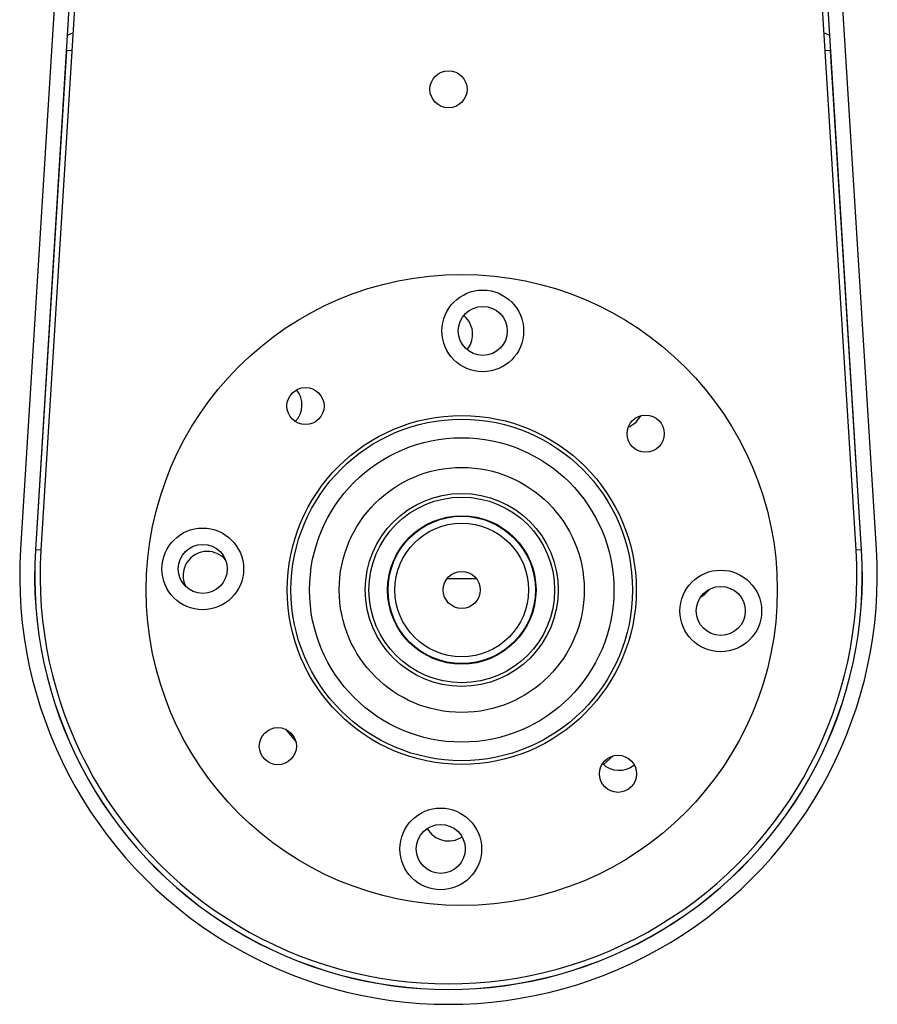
# Model space of a CAD drawing. Header units: millimetres. Extents: x 0 to 420, y 0 to 297.
# Tile 43 of 81: x 211 to 224, y 234 to 250. Entities that reach past the tile are written whole.
import ezdxf

# ---------------------------------------------------------------- set-up
doc = ezdxf.new("R2010")
doc.units = ezdxf.units.MM

msp = doc.modelspace()

# ---------------------------------------------------------------- linework, layer by layer
at = {"color": 7, "linetype": 'Continuous', "lineweight": 25}
for p, q in [((223.7329, 241.5016), (222.5632, 260.3549)), ((223.8207, 241.5071), (222.651, 260.3603)), ((224.0546, 241.5216), (222.885, 260.3749)), ((211.4971, 256.8643), (210.5452, 241.5216)), ((211.7319, 256.8643), (210.7792, 241.5071)), ((211.82, 256.8643), (210.867, 241.5016)), ((211.3736, 249.6683), (211.283, 249.6288)), ((223.3168, 249.6288), (223.2262, 249.6683)), ((211.2703, 249.3904), (210.7812, 241.507)), ((211.356, 249.3851), (211.2703, 249.3904)), ((223.3296, 249.3904), (223.2438, 249.3851)), ((223.8186, 241.507), (223.3296, 249.3904)), ((220.2623, 243.5263), (220.3329, 243.6239)), ((210.867, 241.5016), (210.7812, 241.507)), ((223.8186, 241.507), (223.7329, 241.5016)), ((217.7436, 241.0514), (217.2748, 241.0514)), ((214.7261, 238.677), (214.8902, 238.484))]:
    msp.add_line(p, q, dxfattribs=at)
at = {"color": 7, "linetype": 'Continuous', "lineweight": 25, "flags": 128}
for points in [[(220.1366, 243.4429), (220.1603, 243.4535), (220.2623, 243.5263)], [(221.2779, 240.7614), (221.3424, 240.802), (221.4239, 240.889)], [(219.7438, 238.1214), (219.8479, 238.2092), (219.9008, 238.2565)]]:
    msp.add_lwpolyline(points, dxfattribs=at)
at = {"color": 7, "linetype": 'Continuous', "lineweight": 25}
for centre, radius in [((217.2999, 248.7783), 0.293), ((217.5092, 240.8756), 4.9805), ((217.8414, 244.9637), 0.6445), ((217.8414, 244.9637), 0.3867), ((215.0431, 243.7779), 0.293), ((217.5092, 240.8756), 2.7539), ((217.5092, 240.8756), 2.6953), ((220.4116, 243.3417), 0.293), ((217.5092, 240.8756), 2.4023), ((217.5092, 240.8756), 1.9336), ((217.5092, 240.8756), 1.5234), ((217.5092, 240.8756), 1.4648), ((217.5092, 240.8756), 1.1719), ((217.5092, 240.8756), 1.1634), ((213.4211, 241.2078), 0.6445), ((217.5092, 240.8756), 1.0547), ((213.4211, 241.2078), 0.3867), ((217.5092, 240.8756), 0.293), ((221.5973, 240.5434), 0.6445), ((221.5973, 240.5434), 0.3867), ((214.6068, 238.4095), 0.293), ((219.9753, 237.9732), 0.293), ((217.177, 236.7875), 0.6445), ((217.177, 236.7875), 0.3867)]:
    msp.add_circle(centre, radius, dxfattribs=at)
for centre, radius, start, end in [((217.2999, 244.9111), 0.3809, 0, 50.84195), ((217.2999, 244.9111), 0.3809, 320.23682, 0), ((214.6068, 243.7956), 0.3809, 316.37777, 38.97641), ((217.2999, 241.1025), 6.7677, 176.45, 3.55), ((217.2999, 241.1025), 6.5333, 176.45, 3.55), ((217.2999, 241.1025), 6.5313, 176.45, 3.55), ((217.2999, 241.1025), 6.4453, 176.45, 3.55), ((213.4913, 241.1025), 0.3809, 90, 206.85361), ((213.4913, 241.1025), 0.3809, 40.56925, 90), ((219.993, 238.4095), 0.3809, 226.37777, 308.97641), ((217.2999, 237.2939), 0.3809, 208.64686, 304.06731)]:
    msp.add_arc(centre, radius, start, end, dxfattribs=at)

doc.saveas('drawing.dxf')
